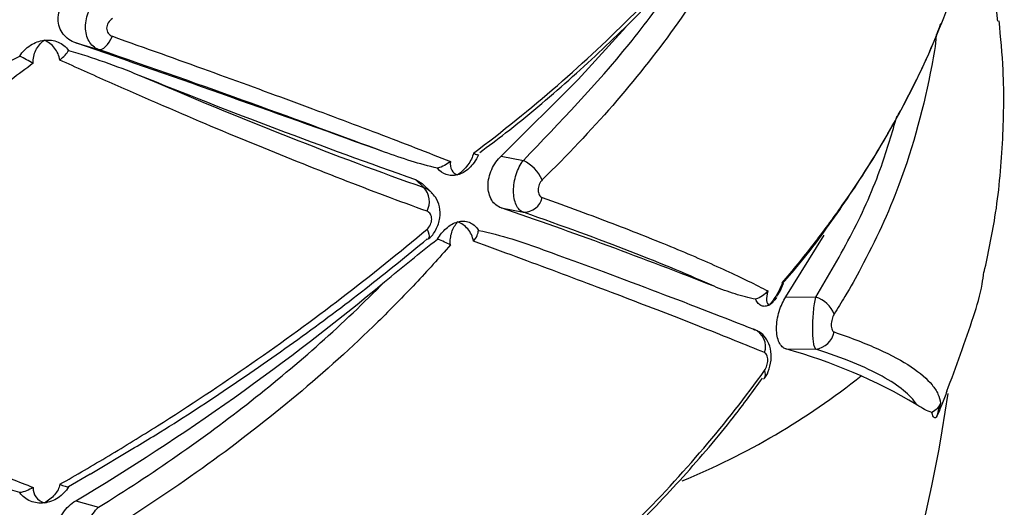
# Paper-space layout '_Dimétrica' of a CAD drawing. Header units: millimetres. Extents: x -479 to -79, y -521 to 177.
# Tile 13 of 20: x -258 to -211, y -357 to -334. Entities that reach past the tile are written whole.
import ezdxf

# ---------------------------------------------------------------- set-up
doc = ezdxf.new("R2010")
doc.units = ezdxf.units.MM

psp = doc.layouts.new('_Dimétrica')

# ---------------------------------------------------------------- linework, layer by layer
at = {"color": 7, "linetype": 'Continuous', "lineweight": 25}
for p, q in [((-255.449, -334.672), (-254.359, -334.985)), ((-234.974, -340.111), (-233.906, -340.323)), ((-239.101, -341.237), (-238.69, -341.628)), ((-239.101, -341.237), (-238.776, -341.439)), ((-238.335, -341.855), (-238.774, -341.437)), ((-234.974, -342.607), (-233.906, -342.818)), ((-221.268, -346.89), (-219.418, -343.914)), ((-221.268, -346.89), (-219.83, -346.896)), ((-221.268, -349.385), (-219.83, -349.391)), ((-222.343, -350.848), (-222.313, -350.812)), ((-254.754, -355.408), (-252.628, -354.132)), ((-254.749, -355.417), (-255.792, -356.022)), ((-255.449, -356.689), (-254.359, -357.002))]:
    psp.add_line(p, q, dxfattribs=at)
at = {"color": 7, "linetype": 'Continuous', "lineweight": 25, "flags": 128}
for points in [[(-234.974, -340.111), (-231.262, -336.427), (-228.97, -333.919)], [(-254.359, -334.985), (-254.279, -334.989), (-254.193, -334.967), (-254.104, -334.918), (-254.012, -334.845), (-253.922, -334.75), (-253.836, -334.634), (-253.755, -334.501), (-253.683, -334.356)], [(-238.543, -343.624), (-238.489, -343.752), (-238.455, -343.867), (-238.442, -343.965), (-238.451, -344.043), (-238.482, -344.1), (-238.513, -344.124)]]:
    psp.add_lwpolyline(points, dxfattribs=at)
at = {"color": 7, "linetype": 'Continuous', "lineweight": 25}
for centre, radius, start, end in [((-622.469, -1396.831), 1123.782, 70.134338, 70.937811), ((-136.935, -50.107), 308.536, 248.02051, 250.66254), ((-234.885, -342.197), 2.115, 26.4854, 62.4139), ((-239.434, -342.304), 1.005, 332.4767, 42.2541), ((-233.901, -341.882), 0.936, 269.672, 345.8886), ((-311.002, -565.022), 235.051, 68.46638, 71.12808), ((-315.106, -256.729), 116.409, 300.82886, 309.80033), ((-220.244, -348.231), 1.398, 21.5673, 72.7669), ((-223.134, -349.275), 0.891, 340.9001, 69.0655), ((-219.939, -348.386), 1.011, 276.1364, 349.3253), ((-228.133, -374.211), 25.757, 59.2725, 74.5431), ((-278.745, -342.451), 65.909, 302.47931, 352.0819)]:
    psp.add_arc(centre, radius, start, end, dxfattribs=at)
at = {"color": 8, "linetype": 'Continuous', "lineweight": 25}
for centre, radius, start, end in [((-240.06, -322.327), 36.15, 292.4485, 308.3262), ((-222.661, -350.599), 0.408, 328.4905, 25.4063)]:
    psp.add_arc(centre, radius, start, end, dxfattribs=at)
at = {"color": 7, "linetype": 'Continuous', "lineweight": 25}
for points, knots in [([(-236.303, -339.976), (-234.912, -338.927), (-233.565, -337.839), (-230.969, -335.587), (-229.73, -334.431), (-227.381, -332.074), (-226.269, -330.869), (-224.176, -328.416), (-223.198, -327.17), (-222.292, -325.91)], [0, 0, 0, 0, 0.25, 0.25, 0.5, 0.5, 0.75, 0.75, 1, 1, 1, 1]), ([(-236.005, -339.944), (-235.587, -339.632), (-234.087, -338.517), (-231.689, -336.466), (-228.822, -333.804), (-226.182, -331.026), (-224.02, -328.515), (-222.853, -326.911), (-222.397, -326.284)], [0, 0, 0, 0, 0.076377, 0.273573, 0.472036, 0.671506, 0.871658, 1, 1, 1, 1]), ([(-222.138, -326.204), (-222.429, -326.856), (-222.741, -327.507), (-223.41, -328.81), (-223.767, -329.462), (-224.899, -331.408), (-225.734, -332.69), (-227.555, -335.212), (-228.544, -336.457), (-230.664, -338.895), (-231.796, -340.09), (-232.992, -341.254)], [0, 0, 0, 0, 0.125, 0.125, 0.25, 0.25, 0.5, 0.5, 0.75, 0.75, 1, 1, 1, 1]), ([(-221.443, -346.212), (-220.927, -345.605), (-220.428, -344.99), (-219.464, -343.746), (-218.999, -343.115), (-217.663, -341.21), (-216.851, -339.924), (-215.392, -337.329), (-214.742, -336.017), (-213.611, -333.383), (-213.129, -332.06), (-212.731, -330.738)], [0, 0, 0, 0, 0.125, 0.125, 0.25, 0.25, 0.5, 0.5, 0.75, 0.75, 1, 1, 1, 1]), ([(-255.449, -334.672), (-255.569, -334.63), (-255.681, -334.574), (-255.886, -334.433), (-255.979, -334.346), (-256.132, -334.15), (-256.194, -334.037), (-256.278, -333.795), (-256.3, -333.666), (-256.301, -333.265), (-256.212, -332.992), (-255.903, -332.517), (-255.69, -332.321), (-255.449, -332.176)], [0, 0, 0, 0, 0.125, 0.125, 0.25, 0.25, 0.375, 0.375, 0.5, 0.5, 0.75, 0.75, 1, 1, 1, 1]), ([(-254.359, -334.985), (-254.452, -334.95), (-254.537, -334.9), (-254.69, -334.768), (-254.757, -334.686), (-254.865, -334.499), (-254.908, -334.391), (-254.965, -334.162), (-254.98, -334.038), (-254.98, -333.653), (-254.922, -333.384), (-254.703, -332.883), (-254.546, -332.66), (-254.359, -332.489)], [0, 0, 0, 0, 0.125, 0.125, 0.25, 0.25, 0.375, 0.375, 0.5, 0.5, 0.75, 0.75, 1, 1, 1, 1]), ([(-253.683, -333.499), (-253.764, -333.55), (-253.834, -333.618), (-253.935, -333.783), (-253.963, -333.876), (-253.963, -334.057), (-253.934, -334.143), (-253.834, -334.277), (-253.764, -334.327), (-253.683, -334.356)], [0, 0, 0, 0, 0.25, 0.25, 0.5, 0.5, 0.75, 0.75, 1, 1, 1, 1]), ([(-211.722, -345.692), (-211.534, -344.817), (-211.097, -342.779), (-210.806, -339.525), (-210.737, -336.362), (-210.928, -334.404), (-211.005, -333.616)], [0, 0, 0, 0, 0.221114, 0.51493, 0.80459, 1, 1, 1, 1]), ([(-221.41, -346.217), (-221.256, -346.042), (-220.297, -344.957), (-218.77, -342.871), (-216.84, -339.966), (-215.222, -336.976), (-214.208, -334.884), (-213.824, -333.79), (-213.798, -333.716)], [0, 0, 0, 0, 0.044456, 0.276028, 0.50976, 0.745446, 0.98274, 1, 1, 1, 1]), ([(-257.634, -334.787), (-257.53, -334.72), (-257.423, -334.667), (-257.198, -334.585), (-257.081, -334.557), (-256.966, -334.544)], [0, 0, 0, 0, 0.5, 0.5, 1, 1, 1, 1]), ([(-257.499, -335.649), (-257.513, -335.433), (-257.464, -335.216), (-257.275, -334.834), (-257.134, -334.669), (-256.966, -334.544)], [0, 0, 0, 0, 0.5, 0.5, 1, 1, 1, 1]), ([(-256.966, -334.544), (-256.851, -334.531), (-256.735, -334.531), (-256.511, -334.561), (-256.404, -334.589), (-256.301, -334.631)], [0, 0, 0, 0, 0.5, 0.5, 1, 1, 1, 1]), ([(-256.214, -335.499), (-256.245, -335.285), (-256.337, -335.085), (-256.602, -334.756), (-256.775, -334.627), (-256.966, -334.544)], [0, 0, 0, 0, 0.5, 0.5, 1, 1, 1, 1]), ([(-253.683, -334.356), (-252.1, -334.916), (-250.558, -335.468), (-247.599, -336.537), (-246.179, -337.055), (-243.458, -338.062), (-242.157, -338.549), (-240.297, -339.256), (-239.692, -339.488), (-238.522, -339.94), (-237.958, -340.159), (-237.414, -340.373)], [0, 0, 0, 0, 0.25, 0.25, 0.5, 0.5, 0.75, 0.75, 0.875, 0.875, 1, 1, 1, 1]), ([(-258.149, -335.309), (-258.083, -335.204), (-258.007, -335.108), (-257.835, -334.933), (-257.738, -334.854), (-257.634, -334.787)], [0, 0, 0, 0, 0.5, 0.5, 1, 1, 1, 1]), ([(-256.301, -334.631), (-256.198, -334.674), (-256.104, -334.729), (-255.933, -334.864), (-255.856, -334.944), (-255.792, -335.033)], [0, 0, 0, 0, 0.5, 0.5, 1, 1, 1, 1]), ([(-255.792, -335.033), (-255.206, -335.198), (-254.635, -335.387), (-253.51, -335.787), (-252.957, -335.999), (-252.412, -336.218)], [0, 0, 0, 0, 0.5, 0.5, 1, 1, 1, 1]), ([(-240.59, -339.923), (-242.568, -339.183), (-244.711, -338.4), (-249.304, -336.753), (-251.754, -335.889), (-254.359, -334.985)], [0, 0, 0, 0, 0.5, 0.5, 1, 1, 1, 1]), ([(-261.64, -337.295), (-261.066, -336.945), (-260.489, -336.602), (-259.327, -335.935), (-258.742, -335.611), (-258.149, -335.309)], [0, 0, 0, 0, 0.5, 0.5, 1, 1, 1, 1]), ([(-238.543, -342.768), (-239.866, -342.289), (-241.239, -341.773), (-244.052, -340.682), (-245.493, -340.106), (-248.446, -338.892), (-249.958, -338.254), (-252.28, -337.249), (-253.064, -336.906), (-254.634, -336.211), (-255.423, -335.858), (-256.214, -335.499)], [0, 0, 0, 0, 0.25, 0.25, 0.5, 0.5, 0.75, 0.75, 0.875, 0.875, 1, 1, 1, 1]), ([(-257.499, -335.649), (-258.202, -336.181), (-258.916, -336.708), (-260.368, -337.753), (-261.107, -338.272), (-263.349, -339.809), (-264.875, -340.804), (-267.976, -342.729), (-269.556, -343.662), (-272.751, -345.456), (-274.367, -346.317), (-275.994, -347.139)], [0, 0, 0, 0, 0.125, 0.125, 0.25, 0.25, 0.5, 0.5, 0.75, 0.75, 1, 1, 1, 1]), ([(-252.412, -336.218), (-249.934, -337.281), (-247.555, -338.261), (-242.982, -340.064), (-240.789, -340.886), (-238.69, -341.628)], [0, 0, 0, 0, 0.5, 0.5, 1, 1, 1, 1]), ([(-238.03, -340.695), (-238.46, -340.602), (-238.886, -340.484), (-239.739, -340.222), (-240.164, -340.077), (-240.59, -339.923)], [0, 0, 0, 0, 0.5, 0.5, 1, 1, 1, 1]), ([(-236.303, -339.976), (-236.344, -340.163), (-236.448, -340.363), (-236.719, -340.724), (-236.889, -340.888), (-237.069, -341.018)], [0, 0, 0, 0, 0.5, 0.5, 1, 1, 1, 1]), ([(-236.069, -340.057), (-236.128, -340.195), (-236.199, -340.317), (-236.353, -340.533), (-236.434, -340.623), (-236.516, -340.699)], [0, 0, 0, 0, 0.5, 0.5, 1, 1, 1, 1]), ([(-236.303, -339.976), (-236.229, -340.006), (-236.171, -340.031), (-236.09, -340.062), (-236.069, -340.067), (-236.069, -340.057)], [0, 0, 0, 0, 0.5, 0.5, 1, 1, 1, 1]), ([(-234.974, -342.607), (-235.067, -342.575), (-235.151, -342.527), (-235.305, -342.4), (-235.373, -342.32), (-235.484, -342.136), (-235.528, -342.028), (-235.587, -341.799), (-235.602, -341.673), (-235.603, -341.285), (-235.541, -341.011), (-235.318, -340.508), (-235.159, -340.284), (-234.974, -340.111)], [0, 0, 0, 0, 0.125, 0.125, 0.25, 0.25, 0.375, 0.375, 0.5, 0.5, 0.75, 0.75, 1, 1, 1, 1]), ([(-237.414, -340.373), (-237.437, -340.539), (-237.411, -340.68), (-237.288, -340.9), (-237.19, -340.977), (-237.069, -341.018)], [0, 0, 0, 0, 0.5, 0.5, 1, 1, 1, 1]), ([(-236.516, -340.699), (-236.601, -340.778), (-236.69, -340.844), (-236.876, -340.951), (-236.973, -340.992), (-237.069, -341.018)], [0, 0, 0, 0, 0.5, 0.5, 1, 1, 1, 1]), ([(-233.906, -342.818), (-233.977, -342.79), (-234.042, -342.746), (-234.159, -342.623), (-234.21, -342.546), (-234.292, -342.366), (-234.325, -342.261), (-234.368, -342.036), (-234.379, -341.913), (-234.379, -341.531), (-234.335, -341.257), (-234.169, -340.744), (-234.049, -340.508), (-233.906, -340.323)], [0, 0, 0, 0, 0.125, 0.125, 0.25, 0.25, 0.375, 0.375, 0.5, 0.5, 0.75, 0.75, 1, 1, 1, 1]), ([(-237.069, -341.018), (-237.165, -341.044), (-237.261, -341.056), (-237.45, -341.05), (-237.54, -341.033), (-237.627, -341.002)], [0, 0, 0, 0, 0.5, 0.5, 1, 1, 1, 1]), ([(-232.992, -341.254), (-233.054, -341.314), (-233.106, -341.391), (-233.179, -341.564), (-233.198, -341.658), (-233.198, -341.834), (-233.178, -341.916), (-233.106, -342.043), (-233.054, -342.088), (-232.992, -342.11)], [0, 0, 0, 0, 0.25, 0.25, 0.5, 0.5, 0.75, 0.75, 1, 1, 1, 1]), ([(-238.498, -344.106), (-238.486, -344.099), (-238.319, -343.998), (-238.088, -343.648), (-237.891, -343.114), (-237.917, -342.561), (-238.072, -342.132), (-238.265, -341.951), (-238.335, -341.884)], [0, 0, 0, 0, 0.016627, 0.234431, 0.471676, 0.683288, 0.884436, 1, 1, 1, 1]), ([(-232.992, -342.11), (-231.792, -342.539), (-230.656, -342.958), (-228.539, -343.766), (-227.556, -344.156), (-225.74, -344.907), (-224.907, -345.268), (-223.773, -345.789), (-223.415, -345.959), (-222.743, -346.288), (-222.43, -346.448), (-222.138, -346.602)], [0, 0, 0, 0, 0.25, 0.25, 0.5, 0.5, 0.75, 0.75, 0.875, 0.875, 1, 1, 1, 1]), ([(-238.543, -343.624), (-238.475, -343.567), (-238.418, -343.492), (-238.337, -343.322), (-238.316, -343.229), (-238.316, -343.053), (-238.338, -342.97), (-238.418, -342.84), (-238.475, -342.793), (-238.543, -342.768)], [0, 0, 0, 0, 0.25, 0.25, 0.5, 0.5, 0.75, 0.75, 1, 1, 1, 1]), ([(-224.728, -346.377), (-225.88, -345.854), (-227.226, -345.295), (-230.287, -344.109), (-232.003, -343.481), (-233.906, -342.818)], [0, 0, 0, 0, 0.5, 0.5, 1, 1, 1, 1]), ([(-237.627, -343.597), (-237.54, -343.519), (-237.45, -343.454), (-237.262, -343.347), (-237.165, -343.307), (-237.069, -343.28)], [0, 0, 0, 0, 0.5, 0.5, 1, 1, 1, 1]), ([(-237.414, -344.383), (-237.437, -344.174), (-237.411, -343.965), (-237.288, -343.585), (-237.19, -343.416), (-237.069, -343.28)], [0, 0, 0, 0, 0.5, 0.5, 1, 1, 1, 1]), ([(-237.069, -343.28), (-236.973, -343.254), (-236.877, -343.242), (-236.691, -343.247), (-236.601, -343.264), (-236.516, -343.295)], [0, 0, 0, 0, 0.5, 0.5, 1, 1, 1, 1]), ([(-236.303, -344.209), (-236.344, -343.983), (-236.448, -343.779), (-236.719, -343.46), (-236.889, -343.345), (-237.069, -343.28)], [0, 0, 0, 0, 0.5, 0.5, 1, 1, 1, 1]), ([(-236.516, -343.295), (-236.434, -343.325), (-236.353, -343.37), (-236.199, -343.499), (-236.128, -343.582), (-236.069, -343.686)], [0, 0, 0, 0, 0.5, 0.5, 1, 1, 1, 1]), ([(-256.214, -355.898), (-255.425, -355.449), (-254.639, -354.99), (-253.074, -354.052), (-252.293, -353.573), (-249.972, -352.111), (-248.456, -351.107), (-245.494, -349.05), (-244.044, -347.992), (-241.229, -345.837), (-239.862, -344.738), (-238.543, -343.624)], [0, 0, 0, 0, 0.125, 0.125, 0.25, 0.25, 0.5, 0.5, 0.75, 0.75, 1, 1, 1, 1]), ([(-236.069, -343.686), (-235.517, -343.799), (-234.984, -343.942), (-233.945, -344.26), (-233.439, -344.435), (-232.945, -344.619)], [0, 0, 0, 0, 0.5, 0.5, 1, 1, 1, 1]), ([(-237.414, -344.383), (-237.955, -345.008), (-238.517, -345.629), (-239.682, -346.864), (-240.285, -347.477), (-242.144, -349.293), (-243.449, -350.469), (-246.181, -352.755), (-247.612, -353.865), (-250.572, -356.001), (-252.106, -357.029), (-253.683, -358.013)], [0, 0, 0, 0, 0.125, 0.125, 0.25, 0.25, 0.5, 0.5, 0.75, 0.75, 1, 1, 1, 1]), ([(-252.628, -354.132), (-252.284, -353.927), (-250.753, -353.015), (-248.114, -351.281), (-244.733, -348.936), (-241.516, -346.537), (-239.51, -344.896), (-238.534, -344.098)], [0, 0, 0, 0, 0.067819, 0.301611, 0.537432, 0.774988, 1, 1, 1, 1]), ([(-240.59, -346.163), (-240.164, -345.808), (-239.739, -345.456), (-238.886, -344.77), (-238.46, -344.434), (-238.03, -344.116)], [0, 0, 0, 0, 0.5, 0.5, 1, 1, 1, 1]), ([(-222.292, -349.567), (-223.2, -349.194), (-224.182, -348.799), (-226.271, -347.974), (-227.38, -347.544), (-229.723, -346.648), (-230.958, -346.182), (-232.907, -345.456), (-233.571, -345.21), (-234.92, -344.714), (-235.606, -344.463), (-236.303, -344.209)], [0, 0, 0, 0, 0.25, 0.25, 0.5, 0.5, 0.75, 0.75, 0.875, 0.875, 1, 1, 1, 1]), ([(-232.945, -344.619), (-230.951, -345.343), (-229.113, -346.023), (-225.737, -347.297), (-224.199, -347.892), (-222.816, -348.443)], [0, 0, 0, 0, 0.5, 0.5, 1, 1, 1, 1]), ([(-213.522, -351.426), (-213.076, -350.231), (-212.44, -348.526), (-211.851, -346.604), (-211.766, -345.882), (-211.744, -345.687)], [0, 0, 0, 0, 0.63109, 0.900259, 1, 1, 1, 1]), ([(-254.359, -357.002), (-251.754, -355.396), (-249.304, -353.69), (-244.711, -350.079), (-242.568, -348.175), (-240.59, -346.163)], [0, 0, 0, 0, 0.5, 0.5, 1, 1, 1, 1]), ([(-222.723, -347.002), (-223.053, -346.942), (-223.383, -346.851), (-224.05, -346.637), (-224.387, -346.513), (-224.728, -346.377)], [0, 0, 0, 0, 0.5, 0.5, 1, 1, 1, 1]), ([(-221.443, -346.212), (-221.505, -346.398), (-221.6, -346.596), (-221.822, -346.964), (-221.948, -347.135), (-222.076, -347.277)], [0, 0, 0, 0, 0.5, 0.5, 1, 1, 1, 1]), ([(-221.701, -346.851), (-221.638, -346.76), (-221.511, -346.574), (-221.442, -346.369), (-221.407, -346.265)], [0, 0, 0, 0, 0.494599, 1, 1, 1, 1]), ([(-221.443, -346.212), (-221.442, -346.213), (-221.406, -346.238), (-221.399, -346.254), (-221.393, -346.271)], [0, 0, 0, 0, 0.018313, 1, 1, 1, 1]), ([(-222.138, -346.602), (-222.191, -346.783), (-222.209, -346.938), (-222.185, -347.168), (-222.142, -347.244), (-222.076, -347.277)], [0, 0, 0, 0, 0.5, 0.5, 1, 1, 1, 1]), ([(-221.718, -346.907), (-221.773, -346.994), (-221.831, -347.068), (-221.951, -347.192), (-222.013, -347.242), (-222.076, -347.277)], [0, 0, 0, 0, 0.5, 0.5, 1, 1, 1, 1]), ([(-221.268, -349.385), (-221.331, -349.366), (-221.39, -349.331), (-221.498, -349.227), (-221.547, -349.158), (-221.628, -348.99), (-221.661, -348.888), (-221.706, -348.662), (-221.718, -348.537), (-221.718, -348.136), (-221.671, -347.847), (-221.507, -347.314), (-221.394, -347.079), (-221.268, -346.89)], [0, 0, 0, 0, 0.125, 0.125, 0.25, 0.25, 0.375, 0.375, 0.5, 0.5, 0.75, 0.75, 1, 1, 1, 1]), ([(-219.83, -349.391), (-219.852, -349.371), (-219.872, -349.333), (-219.908, -349.224), (-219.924, -349.152), (-219.95, -348.981), (-219.96, -348.88), (-219.973, -348.659), (-219.976, -348.538), (-219.976, -348.153), (-219.963, -347.875), (-219.911, -347.342), (-219.874, -347.095), (-219.83, -346.896)], [0, 0, 0, 0, 0.125, 0.125, 0.25, 0.25, 0.375, 0.375, 0.5, 0.5, 0.75, 0.75, 1, 1, 1, 1]), ([(-222.439, -347.312), (-222.496, -347.288), (-222.549, -347.25), (-222.644, -347.146), (-222.687, -347.08), (-222.723, -347.002)], [0, 0, 0, 0, 0.5, 0.5, 1, 1, 1, 1]), ([(-222.076, -347.277), (-222.138, -347.312), (-222.201, -347.333), (-222.324, -347.345), (-222.383, -347.336), (-222.439, -347.312)], [0, 0, 0, 0, 0.5, 0.5, 1, 1, 1, 1]), ([(-218.945, -347.717), (-218.986, -347.782), (-219.021, -347.863), (-219.072, -348.046), (-219.086, -348.144), (-219.086, -348.325), (-219.071, -348.406), (-219.021, -348.522), (-218.986, -348.559), (-218.945, -348.573)], [0, 0, 0, 0, 0.25, 0.25, 0.5, 0.5, 0.75, 0.75, 1, 1, 1, 1]), ([(-275.994, -347.995), (-274.362, -348.767), (-272.739, -349.521), (-269.548, -350.973), (-267.977, -351.673), (-264.885, -353.019), (-263.363, -353.666), (-261.12, -354.596), (-260.377, -354.9), (-258.92, -355.487), (-258.204, -355.772), (-257.499, -356.048)], [0, 0, 0, 0, 0.25, 0.25, 0.5, 0.5, 0.75, 0.75, 0.875, 0.875, 1, 1, 1, 1]), ([(-222.318, -350.809), (-222.308, -350.799), (-222.189, -350.677), (-222.053, -350.325), (-221.942, -349.796), (-222.009, -349.271), (-222.221, -348.851), (-222.503, -348.564), (-222.734, -348.486), (-222.83, -348.454)], [0, 0, 0, 0, 0.0154478, 0.1844821, 0.3854568, 0.581316, 0.740429, 0.8921069, 1, 1, 1, 1]), ([(-218.945, -348.573), (-218.143, -348.844), (-217.428, -349.122), (-216.189, -349.682), (-215.664, -349.964), (-214.804, -350.536), (-214.469, -350.825), (-214.113, -351.263), (-214.018, -351.41), (-213.882, -351.703), (-213.839, -351.849), (-213.822, -351.995)], [0, 0, 0, 0, 0.25, 0.25, 0.5, 0.5, 0.75, 0.75, 0.875, 0.875, 1, 1, 1, 1]), ([(-222.292, -350.423), (-222.246, -350.359), (-222.207, -350.277), (-222.154, -350.101), (-222.139, -350.008), (-222.139, -349.833), (-222.154, -349.753), (-222.207, -349.63), (-222.246, -349.586), (-222.292, -349.567)], [0, 0, 0, 0, 0.25, 0.25, 0.5, 0.5, 0.75, 0.75, 1, 1, 1, 1]), ([(-214.972, -352.07), (-215.261, -351.605), (-215.822, -351.15), (-217.447, -350.257), (-218.511, -349.82), (-219.83, -349.391)], [0, 0, 0, 0, 0.5, 0.5, 1, 1, 1, 1]), ([(-236.303, -364.489), (-234.912, -363.44), (-233.565, -362.352), (-230.969, -360.1), (-229.73, -358.944), (-227.381, -356.587), (-226.269, -355.382), (-224.176, -352.929), (-223.198, -351.683), (-222.292, -350.423)], [0, 0, 0, 0, 0.25, 0.25, 0.5, 0.5, 0.75, 0.75, 1, 1, 1, 1]), ([(-236.005, -364.457), (-235.587, -364.145), (-234.087, -363.03), (-231.689, -360.979), (-228.822, -358.317), (-226.182, -355.539), (-224.02, -353.028), (-222.853, -351.424), (-222.397, -350.797)], [0, 0, 0, 0, 0.076377, 0.273573, 0.472036, 0.671506, 0.871658, 1, 1, 1, 1]), ([(-213.522, -351.426), (-213.59, -351.627), (-213.674, -351.849), (-213.841, -352.264), (-213.925, -352.458), (-213.999, -352.619)], [0, 0, 0, 0, 0.5, 0.5, 1, 1, 1, 1]), ([(-214.24, -352.443), (-214.352, -352.415), (-214.469, -352.363), (-214.713, -352.234), (-214.84, -352.156), (-214.972, -352.07)], [0, 0, 0, 0, 0.5, 0.5, 1, 1, 1, 1]), ([(-213.822, -351.995), (-213.881, -352.17), (-213.926, -352.315), (-213.986, -352.527), (-214, -352.593), (-213.999, -352.619)], [0, 0, 0, 0, 0.5, 0.5, 1, 1, 1, 1]), ([(-213.999, -352.619), (-214.022, -352.66), (-214.045, -352.686), (-214.092, -352.71), (-214.115, -352.706), (-214.137, -352.688)], [0, 0, 0, 0, 0.5, 0.5, 1, 1, 1, 1]), ([(-258.149, -356.297), (-258.733, -356.113), (-259.683, -355.813), (-260.611, -355.426), (-260.968, -355.278)], [0, 0, 0, 0, 0.6149699, 1, 1, 1, 1]), ([(-256.214, -355.898), (-256.245, -356.072), (-256.337, -356.247), (-256.602, -356.557), (-256.775, -356.691), (-256.966, -356.794)], [0, 0, 0, 0, 0.5, 0.5, 1, 1, 1, 1]), ([(-257.634, -356.705), (-257.738, -356.661), (-257.833, -356.605), (-258.006, -356.469), (-258.083, -356.388), (-258.149, -356.297)], [0, 0, 0, 0, 0.5, 0.5, 1, 1, 1, 1]), ([(-257.499, -356.048), (-257.513, -356.22), (-257.464, -356.379), (-257.275, -356.635), (-257.134, -356.733), (-256.966, -356.794)], [0, 0, 0, 0, 0.5, 0.5, 1, 1, 1, 1]), ([(-255.792, -356.022), (-255.856, -356.128), (-255.931, -356.225), (-256.102, -356.402), (-256.198, -356.481), (-256.301, -356.549)], [0, 0, 0, 0, 0.5, 0.5, 1, 1, 1, 1]), ([(-256.966, -356.794), (-257.081, -356.808), (-257.197, -356.807), (-257.422, -356.777), (-257.53, -356.748), (-257.634, -356.705)], [0, 0, 0, 0, 0.5, 0.5, 1, 1, 1, 1]), ([(-256.301, -356.549), (-256.404, -356.616), (-256.511, -356.67), (-256.734, -356.753), (-256.851, -356.781), (-256.966, -356.794)], [0, 0, 0, 0, 0.5, 0.5, 1, 1, 1, 1]), ([(-255.449, -359.185), (-255.569, -359.143), (-255.681, -359.087), (-255.886, -358.946), (-255.979, -358.859), (-256.132, -358.663), (-256.194, -358.55), (-256.278, -358.308), (-256.3, -358.179), (-256.301, -357.778), (-256.212, -357.505), (-255.903, -357.03), (-255.69, -356.834), (-255.449, -356.689)], [0, 0, 0, 0, 0.125, 0.125, 0.25, 0.25, 0.375, 0.375, 0.5, 0.5, 0.75, 0.75, 1, 1, 1, 1]), ([(-254.359, -359.498), (-254.452, -359.463), (-254.537, -359.413), (-254.69, -359.281), (-254.757, -359.199), (-254.865, -359.012), (-254.908, -358.904), (-254.965, -358.675), (-254.98, -358.551), (-254.98, -358.166), (-254.922, -357.897), (-254.703, -357.396), (-254.546, -357.173), (-254.359, -357.002)], [0, 0, 0, 0, 0.125, 0.125, 0.25, 0.25, 0.375, 0.375, 0.5, 0.5, 0.75, 0.75, 1, 1, 1, 1])]:
    psp.add_open_spline(points, degree=3, knots=knots, dxfattribs=at)
at = {"color": 8, "linetype": 'Continuous', "lineweight": 25}
for points, knots in [([(-233.906, -340.323), (-232.141, -338.484), (-229.472, -335.704), (-227.058, -332.469), (-226.259, -331.152), (-226.079, -330.856)], [0, 0, 0, 0, 0.6023859, 0.9105918, 1, 1, 1, 1]), ([(-211.073, -333.622), (-211.085, -333.41), (-211.117, -332.837), (-211.845, -332.109), (-212.733, -331.606), (-212.998, -331.456)], [0, 0, 0, 0, 0.290865, 0.788426, 1, 1, 1, 1]), ([(-214.027, -334.27), (-214.028, -334.282), (-214.064, -334.781), (-214.494, -337.213), (-215.482, -341), (-217.171, -344.657), (-218.318, -346.702), (-218.771, -347.435), (-218.945, -347.717)], [0, 0, 0, 0, 0.002652, 0.107021, 0.525561, 0.82743, 0.933576, 1, 1, 1, 1]), ([(-219.83, -346.896), (-219.224, -345.872), (-218.007, -343.818), (-216.707, -340.895), (-216.151, -338.988), (-215.915, -338.18)], [0, 0, 0, 0, 0.3639332, 0.7304092, 1, 1, 1, 1]), ([(-238.69, -341.628), (-238.551, -341.685), (-238.408, -341.744), (-238.324, -341.867), (-238.322, -341.87)], [0, 0, 0, 0, 0.979215, 1, 1, 1, 1])]:
    psp.add_open_spline(points, degree=3, knots=knots, dxfattribs=at)
at = {"color": 7, "linetype": 'Continuous', "lineweight": 25}
for points in [[(-256.214, -335.499), (-256.03, -335.347), (-255.879, -335.175), (-255.792, -335.033)], [(-257.499, -335.649), (-257.712, -335.543), (-257.94, -335.416), (-258.149, -335.309)], [(-237.414, -340.373), (-237.592, -340.519), (-237.807, -340.639), (-238.03, -340.695)], [(-237.627, -341.002), (-237.771, -340.949), (-237.914, -340.852), (-238.03, -340.695)], [(-238.03, -344.116), (-237.913, -343.898), (-237.771, -343.726), (-237.627, -343.597)], [(-236.303, -344.209), (-236.156, -344.032), (-236.07, -343.838), (-236.069, -343.686)], [(-237.414, -344.383), (-237.592, -344.297), (-237.807, -344.198), (-238.03, -344.116)], [(-222.138, -346.602), (-222.282, -346.772), (-222.486, -346.921), (-222.723, -347.002)], [(-213.822, -351.995), (-213.9, -352.172), (-214.044, -352.336), (-214.24, -352.443)], [(-214.137, -352.688), (-214.173, -352.657), (-214.21, -352.582), (-214.24, -352.443)], [(-256.214, -355.898), (-256.029, -355.978), (-255.879, -356.03), (-255.792, -356.022)], [(-257.499, -356.048), (-257.711, -356.174), (-257.94, -356.271), (-258.149, -356.297)]]:
    psp.add_open_spline(points, degree=3, dxfattribs=at)

doc.saveas('drawing.dxf')
